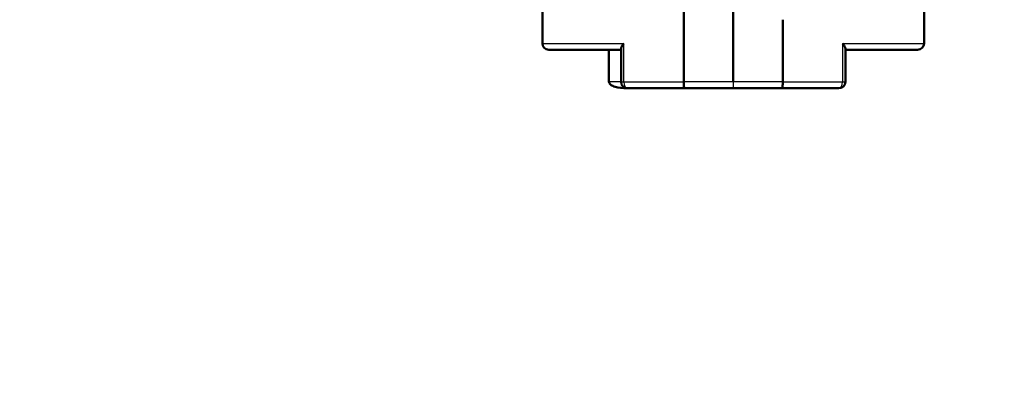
# Model space of a CAD drawing. Header units: millimetres. Extents: x 100 to 2000, y 93 to 2870.
# Tile 5 of 38: x 449 to 479, y 1642 to 1654. Entities that reach past the tile are written whole.
import ezdxf

# ---------------------------------------------------------------- set-up
doc = ezdxf.new("R2010")
doc.units = ezdxf.units.MM
doc.header["$LTSCALE"] = 10
for name, color, linetype, lineweight in [('Dimensions(ISO)', 7, 'Continuous', 25), ('Visible Edges(ISO)', 7, 'Continuous', 50), ('Visible Tangent Edges(ISO)', 7, 'Continuous', 25)]:
    doc.layers.add(name, color=color, linetype=linetype, lineweight=lineweight)
doc.styles.add('Text_3.5mm', font='arial.ttf', dxfattribs={"width": 0.9})
doc.dimstyles.new('KS-STANDARD', dxfattribs={"dimscale": 10, "dimtxt": 3.5, "dimasz": 2.5, "dimexe": 3.175, "dimexo": 0, "dimgap": 0.8, "dimtad": 1, "dimdec": 1, "dimrnd": 1e-08, "dimtxsty": 'Text_3.5mm', "dimcen": 0.09, "dimdle": 10, "dimclrd": 7, "dimclre": 7, "dimclrt": 7, "dimadec": 0, "dimazin": 2, "dimtfac": 0.714286, "dimtdec": 4, "dimtmove": 0, "dimatfit": 3, "dimfxl": 1, "dimtolj": 1, "dimlwd": 25, "dimlwe": 25, "dimarcsym": 0})

# ---------------------------------------------------------------- blocks, each defined once
blk = doc.blocks.new('*D11')
at = {"layer": 'Defpoints', "color": 0, "linetype": 'Continuous'}
for p in [(651.425, 2048.969), (399.025, 1756.687), (651.425, 1553.098)]:
    blk.add_point(p, dxfattribs=at)
at = {"layer": 'Dimensions(ISO)', "color": 7, "linetype": 'Continuous', "lineweight": 25}
for p, q in [((399.025, 1756.687), (399.025, 2080.719)), ((651.425, 1553.098), (651.425, 2080.719)), ((424.025, 2048.969), (626.425, 2048.969))]:
    blk.add_line(p, q, dxfattribs=at)
at = {"layer": 'Dimensions(ISO)', "color": 7, "linetype": 'Continuous'}
for points in [[(424.025, 2053.136), (424.025, 2044.802), (399.025, 2048.969)], [(626.425, 2053.136), (626.425, 2044.802), (651.425, 2048.969)]]:
    blk.add_solid(points, dxfattribs=at)
at = {"layer": 'Dimensions(ISO)', "color": 7, "linetype": 'Continuous', "lineweight": 25, "insert": (490.32, 2074.839), "char_height": 35, "attachment_point": 4, "style": 'Text_3.5mm'}
blk.add_mtext('\\A1;252', dxfattribs=at)

msp = doc.modelspace()

# ---------------------------------------------------------------- linework, layer by layer
at = {"layer": 'Visible Edges(ISO)'}
for p, q in [((471.025, 1651.687), (471.025, 1666.687)), ((469.484, 1651.687), (469.484, 1655.002)), ((465.085, 1654.689), (465.085, 1652.887)), ((476.965, 1653.939), (476.965, 1652.887)), ((472.567, 1651.687), (472.567, 1653.626)), ((465.285, 1652.687), (467.535, 1652.687)), ((467.158, 1652.687), (467.158, 1651.687)), ((467.535, 1652.725), (467.535, 1651.687)), ((474.515, 1652.725), (474.515, 1651.687)), ((474.515, 1652.687), (476.765, 1652.687)), ((469.512, 1651.487), (467.735, 1651.487)), ((469.512, 1651.487), (471.025, 1651.487)), ((471.025, 1651.487), (472.539, 1651.487)), ((474.315, 1651.487), (472.539, 1651.487))]:
    msp.add_line(p, q, dxfattribs=at)
for centre, start, end in [((465.285, 1652.887), 180, 270), ((476.765, 1652.887), 270, 0), ((467.735, 1651.687), 180, 270), ((474.315, 1651.687), 270, 0)]:
    msp.add_arc(centre, 0.2, start, end, dxfattribs=at)
for points, knots in [([(467.535, 1652.725), (467.535, 1652.737), (467.538, 1652.751), (467.55, 1652.784), (467.561, 1652.803), (467.586, 1652.844), (467.601, 1652.865), (467.619, 1652.886), (467.62, 1652.887), (467.62, 1652.887)], [-0.0249608, -0.0249608, -0.0249608, -0.0249608, -0.0176704, -0.0176704, -0.00896191, -0.00896191, 0, 0, 0.00025135, 0.00025135, 0.00025135, 0.00025135]), ([(474.43, 1652.887), (474.43, 1652.887), (474.431, 1652.886), (474.448, 1652.865), (474.464, 1652.844), (474.489, 1652.803), (474.499, 1652.784), (474.512, 1652.751), (474.515, 1652.737), (474.515, 1652.725)], [-0.09009888, -0.09009888, -0.09009888, -0.09009888, -0.08979092, -0.08979092, -0.0788105, -0.0788105, -0.06814059, -0.06814059, -0.05920232, -0.05920232, -0.05920232, -0.05920232]), ([(467.735, 1651.487), (467.733, 1651.487), (467.731, 1651.487), (467.583, 1651.488), (467.451, 1651.505), (467.298, 1651.551), (467.257, 1651.57), (467.209, 1651.601), (467.193, 1651.614), (467.173, 1651.639), (467.167, 1651.649), (467.159, 1651.669), (467.158, 1651.678), (467.158, 1651.687)], [-0.00065279, -0.00065279, -0.00065279, -0.00065279, 0, 0, 0.04589539, 0.04589539, 0.06927522, 0.06927522, 0.08143928, 0.08143928, 0.08852119, 0.08852119, 0.0941345, 0.0941345, 0.0941345, 0.0941345]), ([(469.512, 1651.487), (469.511, 1651.487), (469.511, 1651.487), (469.508, 1651.488), (469.504, 1651.493), (469.497, 1651.514), (469.494, 1651.529), (469.489, 1651.566), (469.487, 1651.588), (469.485, 1651.636), (469.484, 1651.662), (469.484, 1651.687)], [-0.00020339, -0.00020339, -0.00020339, -0.00020339, 0, 0, 0.00804673, 0.00804673, 0.01590152, 0.01590152, 0.02369086, 0.02369086, 0.03144759, 0.03144759, 0.03144759, 0.03144759]), ([(472.539, 1651.487), (472.539, 1651.487), (472.539, 1651.487), (472.543, 1651.488), (472.547, 1651.493), (472.553, 1651.514), (472.556, 1651.529), (472.561, 1651.566), (472.563, 1651.588), (472.566, 1651.636), (472.567, 1651.662), (472.567, 1651.687)], [-0.03163997, -0.03163997, -0.03163997, -0.03163997, -0.03143665, -0.03143665, -0.02339272, -0.02339272, -0.01554066, -0.01554066, -0.00775403, -0.00775403, 0, 0, 0, 0])]:
    msp.add_open_spline(points, degree=3, knots=knots, dxfattribs=at)
at = {"layer": 'Visible Tangent Edges(ISO)'}
for p, q in [((465.085, 1652.887), (467.62, 1652.887)), ((467.62, 1651.687), (467.62, 1652.887)), ((474.43, 1652.887), (474.43, 1651.687)), ((474.43, 1652.887), (476.965, 1652.887)), ((467.535, 1651.687), (467.158, 1651.687)), ((467.535, 1651.687), (467.62, 1651.687)), ((467.62, 1651.687), (469.484, 1651.687)), ((471.025, 1651.687), (469.484, 1651.687)), ((472.567, 1651.687), (471.025, 1651.687)), ((472.567, 1651.687), (474.43, 1651.687)), ((474.43, 1651.687), (474.515, 1651.687))]:
    msp.add_line(p, q, dxfattribs=at)
for centre, ratio, start_param, end_param in [((467.735, 1651.687), 0.573258, 4.712389, 6.283185), ((474.315, 1651.687), 0.57309, 0, 1.570796)]:
    msp.add_ellipse(centre, major_axis=(0, -0.2), ratio=ratio, start_param=start_param, end_param=end_param, dxfattribs=at)
msp.add_open_spline([(471.025, 1651.687), (471.026, 1651.661), (471.026, 1651.635), (471.026, 1651.587), (471.026, 1651.564), (471.026, 1651.527), (471.026, 1651.513), (471.026, 1651.493), (471.025, 1651.487), (471.025, 1651.487)], degree=3, knots=[0, 0, 0, 0, 0.392705, 0.392705, 0.78541, 0.78541, 1.178115, 1.178115, 1.570821, 1.570821, 1.570821, 1.570821], dxfattribs=at)

# ---------------------------------------------------------------- dimensions: what is measured, and where the dimension line sits
at = {"layer": 'Dimensions(ISO)', "color": 7, "linetype": 'Continuous', "lineweight": 25}
dim = msp.add_linear_dim(base=(651.425, 2048.969), p1=(399.025, 1756.687), p2=(651.425, 1553.098), angle=180, dimstyle='KS-STANDARD', override={"dimgap": 0.8, "dimdec": 0, "dimtol": 0, "dimlim": 0, "dimtp": 0, "dimtm": 0, "dimtdec": 4, "dimtofl": 0, "dimatfit": 1}, dxfattribs=at)
dim.commit()
dim.dimension.update_dxf_attribs({"geometry": '*D11', "text_midpoint": (525.225, 2048.969), "dimtype": 160})

doc.saveas('drawing.dxf')
